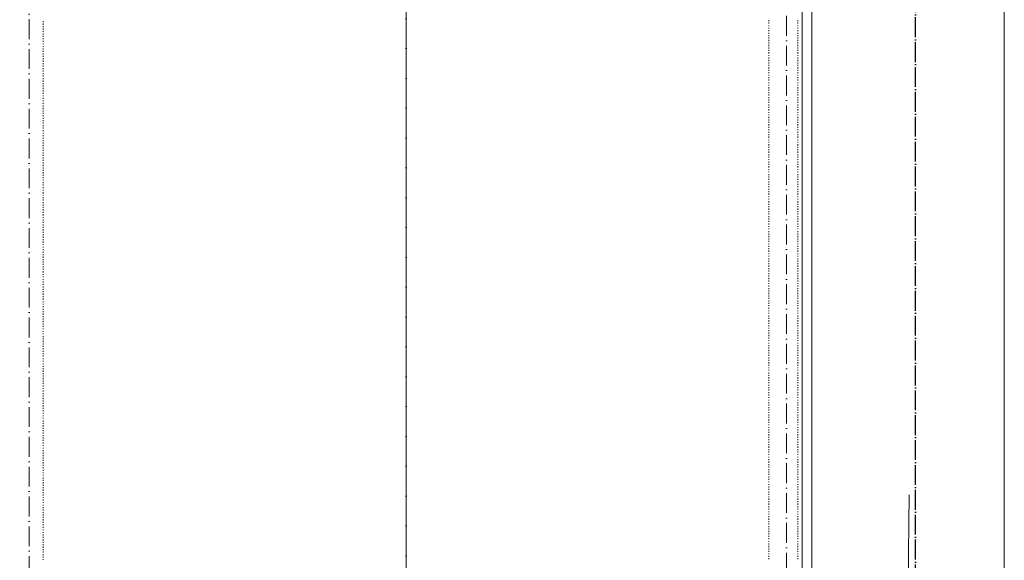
# Model space of a CAD drawing. Header units: centimetres. Extents: x -16053 to 7031, y -7778 to 254.
# Tile 183 of 256: x -5305 to -4113, y -2100 to -1445. Entities that reach past the tile are written whole.
import ezdxf

# ---------------------------------------------------------------- set-up
doc = ezdxf.new("R2010")
doc.units = ezdxf.units.CM
doc.header["$MEASUREMENT"] = 0
doc.linetypes.add('ACAD_ISO04W100', pattern=[30, 24, -3, 0, -3])
doc.linetypes.add('ACAD_ISO10W100', pattern=[18, 12, -3, 0, -3])
doc.layers.get('0').update_dxf_attribs({"linetype": 'CONTINUOUS'})
doc.layers.add('_jte_Uziom fund', color=243, linetype='ACAD_ISO04W100', lineweight=30)
doc.layers.add('ODGROMÓWKA', color=3, linetype='ACAD_ISO10W100', lineweight=13)

msp = doc.modelspace()

# ---------------------------------------------------------------- linework, layer by layer
at = {"color": 1, "linetype": 'Continuous', "lineweight": 18}
msp.add_line((-4234.254, -2519.676), (-4228.571, -2020.522), dxfattribs=at)
at = {"color": 8, "linetype": 'Continuous', "lineweight": 15, "true_color": 0x767676}
msp.add_lwpolyline([(-4358.034, -5119.808), (-4346.29, -5119.808), (-4346.29, -325.557), (-4346.29, -313.152), (-6136.402, -313.152), (-6148.641, -313.152), (-6148.641, -855.164), (-6148.641, -842.925), (-9222.248, -842.925), (-9222.248, -855.164)], dxfattribs=at)
at = {"color": 252, "linetype": 'Continuous', "lineweight": 9, "true_color": 0x989898}
for points in [[(-4837.359, -4708.792), (-4837.359, -1350.534), (-4837.359, -800.583), (-4358.034, -325.557)], [(-4363.161, -4848.554), (-4358.034, -4848.554), (-4358.034, -325.557)]]:
    msp.add_lwpolyline(points, dxfattribs=at)
at = {"color": 7, "linetype": 'Continuous', "lineweight": 9}
msp.add_lwpolyline([(-4113.409, -325.723), (-4113.409, -5119.973), (-4113.409, -5119.973)], dxfattribs=at)
at = {"color": 254, "linetype": 'Continuous', "lineweight": 5, "true_color": 0xfdc4fd}
for points in [[(-5276.493, -1447.127), (-5276.493, -1448.45), (-5276.493, -1448.45)], [(-5276.493, -1450.104), (-5276.493, -1451.427), (-5276.493, -1451.427)], [(-5276.493, -1453.081), (-5276.493, -1454.404), (-5276.493, -1454.404)], [(-4398.226, -1447.127), (-4398.226, -1445.804), (-4398.226, -1445.804)], [(-4398.226, -1450.104), (-4398.226, -1448.781), (-4398.226, -1448.781)], [(-4398.226, -1453.081), (-4398.226, -1452.254), (-4398.226, -1452.254)], [(-4363.161, -1447.127), (-4363.161, -1445.804), (-4363.161, -1445.804)], [(-4363.161, -1450.104), (-4363.161, -1448.781), (-4363.161, -1448.781)], [(-4363.161, -1453.081), (-4363.161, -1452.254), (-4363.161, -1452.254)], [(-5276.493, -1456.058), (-5276.493, -1457.216), (-5276.493, -1457.216)], [(-5276.493, -1459.036), (-5276.493, -1460.193), (-5276.493, -1460.193)], [(-5276.493, -1462.013), (-5276.493, -1463.171), (-5276.493, -1463.171)], [(-5276.493, -1464.99), (-5276.493, -1466.148), (-5276.493, -1466.148)], [(-4398.226, -1456.058), (-4398.226, -1455.231), (-4398.226, -1455.231)], [(-4398.226, -1459.366), (-4398.226, -1458.209), (-4398.226, -1458.209)], [(-4398.226, -1462.344), (-4398.226, -1461.186), (-4398.226, -1461.186)], [(-4398.226, -1465.321), (-4398.226, -1463.998), (-4398.226, -1463.998)], [(-4363.161, -1456.058), (-4363.161, -1455.231), (-4363.161, -1455.231)], [(-4363.161, -1459.366), (-4363.161, -1458.209), (-4363.161, -1458.209)], [(-4363.161, -1462.344), (-4363.161, -1461.186), (-4363.161, -1461.186)], [(-4363.161, -1465.321), (-4363.161, -1463.998), (-4363.161, -1463.998)], [(-5276.493, -1467.802), (-5276.493, -1469.125), (-5276.493, -1469.125)], [(-5276.493, -1470.779), (-5276.493, -1472.102), (-5276.493, -1472.102)], [(-5276.493, -1474.252), (-5276.493, -1475.079), (-5276.493, -1475.079)], [(-5276.493, -1477.229), (-5276.493, -1478.056), (-5276.493, -1478.056)], [(-4398.226, -1468.298), (-4398.226, -1466.975), (-4398.226, -1466.975)], [(-4398.226, -1471.275), (-4398.226, -1469.952), (-4398.226, -1469.952)], [(-4398.226, -1474.252), (-4398.226, -1472.929), (-4398.226, -1472.929)], [(-4398.226, -1477.229), (-4398.226, -1475.906), (-4398.226, -1475.906)], [(-4363.161, -1468.298), (-4363.161, -1466.975), (-4363.161, -1466.975)], [(-4363.161, -1471.275), (-4363.161, -1469.952), (-4363.161, -1469.952)], [(-4363.161, -1474.252), (-4363.161, -1472.929), (-4363.161, -1472.929)], [(-4363.161, -1477.229), (-4363.161, -1475.906), (-4363.161, -1475.906)], [(-5276.493, -1480.207), (-5276.493, -1481.364), (-5276.493, -1481.364)], [(-5276.493, -1483.184), (-5276.493, -1484.342), (-5276.493, -1484.342)], [(-5276.493, -1486.161), (-5276.493, -1487.319), (-5276.493, -1487.319)], [(-5276.493, -1488.973), (-5276.493, -1490.296), (-5276.493, -1490.296)], [(-4398.226, -1480.207), (-4398.226, -1478.883), (-4398.226, -1478.883)], [(-4398.226, -1483.184), (-4398.226, -1481.861), (-4398.226, -1481.861)], [(-4398.226, -1486.161), (-4398.226, -1484.838), (-4398.226, -1484.838)], [(-4398.226, -1488.973), (-4398.226, -1488.146), (-4398.226, -1488.146)], [(-4363.161, -1480.207), (-4363.161, -1478.883), (-4363.161, -1478.883)], [(-4363.161, -1483.184), (-4363.161, -1481.861), (-4363.161, -1481.861)], [(-4363.161, -1486.161), (-4363.161, -1484.838), (-4363.161, -1484.838)], [(-4363.161, -1488.973), (-4363.161, -1488.146), (-4363.161, -1488.146)], [(-5276.493, -1491.95), (-5276.493, -1493.273), (-5276.493, -1493.273)], [(-5276.493, -1494.927), (-5276.493, -1496.25), (-5276.493, -1496.25)], [(-5276.493, -1497.904), (-5276.493, -1499.228), (-5276.493, -1499.228)], [(-5276.493, -1500.882), (-5276.493, -1502.205), (-5276.493, -1502.205)], [(-4398.226, -1492.446), (-4398.226, -1491.123), (-4398.226, -1491.123)], [(-4398.226, -1495.423), (-4398.226, -1494.1), (-4398.226, -1494.1)], [(-4398.226, -1498.401), (-4398.226, -1497.077), (-4398.226, -1497.077)], [(-4398.226, -1501.378), (-4398.226, -1500.055), (-4398.226, -1500.055)], [(-4363.161, -1492.446), (-4363.161, -1491.123), (-4363.161, -1491.123)], [(-4363.161, -1495.423), (-4363.161, -1494.1), (-4363.161, -1494.1)], [(-4363.161, -1498.401), (-4363.161, -1497.077), (-4363.161, -1497.077)], [(-4363.161, -1501.378), (-4363.161, -1500.055), (-4363.161, -1500.055)], [(-5276.493, -1503.859), (-5276.493, -1505.182), (-5276.493, -1505.182)], [(-5276.493, -1506.836), (-5276.493, -1508.159), (-5276.493, -1508.159)], [(-5276.493, -1510.144), (-5276.493, -1511.136), (-5276.493, -1511.136)], [(-5276.493, -1513.121), (-5276.493, -1514.113), (-5276.493, -1514.113)], [(-4398.226, -1504.355), (-4398.226, -1503.032), (-4398.226, -1503.032)], [(-4398.226, -1507.332), (-4398.226, -1506.009), (-4398.226, -1506.009)], [(-4398.226, -1510.144), (-4398.226, -1508.986), (-4398.226, -1508.986)], [(-4398.226, -1513.121), (-4398.226, -1511.963), (-4398.226, -1511.963)], [(-4363.161, -1504.355), (-4363.161, -1503.032), (-4363.161, -1503.032)], [(-4363.161, -1507.332), (-4363.161, -1506.009), (-4363.161, -1506.009)], [(-4363.161, -1510.144), (-4363.161, -1508.986), (-4363.161, -1508.986)], [(-4363.161, -1513.121), (-4363.161, -1511.963), (-4363.161, -1511.963)], [(-5276.493, -1516.098), (-5276.493, -1517.421), (-5276.493, -1517.421)], [(-5276.493, -1519.075), (-5276.493, -1520.399), (-5276.493, -1520.399)], [(-5276.493, -1522.053), (-5276.493, -1523.376), (-5276.493, -1523.376)], [(-5276.493, -1525.03), (-5276.493, -1526.353), (-5276.493, -1526.353)], [(-4398.226, -1516.098), (-4398.226, -1514.94), (-4398.226, -1514.94)], [(-4398.226, -1519.075), (-4398.226, -1517.918), (-4398.226, -1517.918)], [(-4398.226, -1522.053), (-4398.226, -1521.226), (-4398.226, -1521.226)], [(-4398.226, -1525.03), (-4398.226, -1524.203), (-4398.226, -1524.203)], [(-4363.161, -1516.098), (-4363.161, -1514.94), (-4363.161, -1514.94)], [(-4363.161, -1519.075), (-4363.161, -1517.918), (-4363.161, -1517.918)], [(-4363.161, -1522.053), (-4363.161, -1521.226), (-4363.161, -1521.226)], [(-4363.161, -1525.03), (-4363.161, -1524.203), (-4363.161, -1524.203)], [(-5276.493, -1528.007), (-5276.493, -1529.33), (-5276.493, -1529.33)], [(-5276.493, -1530.984), (-5276.493, -1532.307), (-5276.493, -1532.307)], [(-5276.493, -1533.961), (-5276.493, -1535.284), (-5276.493, -1535.284)], [(-5276.493, -1536.938), (-5276.493, -1538.096), (-5276.493, -1538.096)], [(-4398.226, -1528.503), (-4398.226, -1527.18), (-4398.226, -1527.18)], [(-4398.226, -1531.315), (-4398.226, -1530.157), (-4398.226, -1530.157)], [(-4398.226, -1534.292), (-4398.226, -1533.134), (-4398.226, -1533.134)], [(-4398.226, -1537.269), (-4398.226, -1536.111), (-4398.226, -1536.111)], [(-4363.161, -1528.503), (-4363.161, -1527.18), (-4363.161, -1527.18)], [(-4363.161, -1531.315), (-4363.161, -1530.157), (-4363.161, -1530.157)], [(-4363.161, -1534.292), (-4363.161, -1533.134), (-4363.161, -1533.134)], [(-4363.161, -1537.269), (-4363.161, -1536.111), (-4363.161, -1536.111)], [(-5276.493, -1539.916), (-5276.493, -1541.073), (-5276.493, -1541.073)], [(-5276.493, -1543.224), (-5276.493, -1544.051), (-5276.493, -1544.051)], [(-5276.493, -1546.201), (-5276.493, -1547.028), (-5276.493, -1547.028)], [(-4398.226, -1540.246), (-4398.226, -1539.089), (-4398.226, -1539.089)], [(-4398.226, -1543.224), (-4398.226, -1541.9), (-4398.226, -1541.9)], [(-4398.226, -1546.201), (-4398.226, -1544.878), (-4398.226, -1544.878)], [(-4398.226, -1549.178), (-4398.226, -1547.855), (-4398.226, -1547.855)], [(-4363.161, -1540.246), (-4363.161, -1539.089), (-4363.161, -1539.089)], [(-4363.161, -1543.224), (-4363.161, -1541.9), (-4363.161, -1541.9)], [(-4363.161, -1546.201), (-4363.161, -1544.878), (-4363.161, -1544.878)], [(-4363.161, -1549.178), (-4363.161, -1547.855), (-4363.161, -1547.855)], [(-5276.493, -1549.178), (-5276.493, -1550.501), (-5276.493, -1550.501)], [(-5276.493, -1552.155), (-5276.493, -1553.478), (-5276.493, -1553.478)], [(-5276.493, -1555.132), (-5276.493, -1556.456), (-5276.493, -1556.456)], [(-5276.493, -1558.11), (-5276.493, -1559.267), (-5276.493, -1559.267)], [(-4398.226, -1552.155), (-4398.226, -1550.832), (-4398.226, -1550.832)], [(-4398.226, -1555.132), (-4398.226, -1553.809), (-4398.226, -1553.809)], [(-4398.226, -1558.11), (-4398.226, -1557.283), (-4398.226, -1557.283)], [(-4398.226, -1561.087), (-4398.226, -1560.26), (-4398.226, -1560.26)], [(-4363.161, -1552.155), (-4363.161, -1550.832), (-4363.161, -1550.832)], [(-4363.161, -1555.132), (-4363.161, -1553.809), (-4363.161, -1553.809)], [(-4363.161, -1558.11), (-4363.161, -1557.283), (-4363.161, -1557.283)], [(-4363.161, -1561.087), (-4363.161, -1560.26), (-4363.161, -1560.26)], [(-5276.493, -1561.087), (-5276.493, -1562.244), (-5276.493, -1562.244)], [(-5276.493, -1564.064), (-5276.493, -1565.222), (-5276.493, -1565.222)], [(-5276.493, -1567.041), (-5276.493, -1568.199), (-5276.493, -1568.199)], [(-5276.493, -1569.853), (-5276.493, -1571.176), (-5276.493, -1571.176)], [(-5276.493, -1572.83), (-5276.493, -1574.153), (-5276.493, -1574.153)], [(-4398.226, -1564.395), (-4398.226, -1563.071), (-4398.226, -1563.071)], [(-4398.226, -1567.372), (-4398.226, -1566.049), (-4398.226, -1566.049)], [(-4398.226, -1570.349), (-4398.226, -1569.026), (-4398.226, -1569.026)], [(-4398.226, -1573.326), (-4398.226, -1572.003), (-4398.226, -1572.003)], [(-4363.161, -1564.395), (-4363.161, -1563.071), (-4363.161, -1563.071)], [(-4363.161, -1567.372), (-4363.161, -1566.049), (-4363.161, -1566.049)], [(-4363.161, -1570.349), (-4363.161, -1569.026), (-4363.161, -1569.026)], [(-4363.161, -1573.326), (-4363.161, -1572.003), (-4363.161, -1572.003)], [(-5276.493, -1575.807), (-5276.493, -1577.13), (-5276.493, -1577.13)], [(-5276.493, -1579.281), (-5276.493, -1580.108), (-5276.493, -1580.108)], [(-5276.493, -1582.258), (-5276.493, -1583.085), (-5276.493, -1583.085)], [(-4398.226, -1576.303), (-4398.226, -1574.98), (-4398.226, -1574.98)], [(-4398.226, -1579.281), (-4398.226, -1577.957), (-4398.226, -1577.957)], [(-4398.226, -1582.258), (-4398.226, -1580.935), (-4398.226, -1580.935)], [(-4398.226, -1585.235), (-4398.226, -1583.912), (-4398.226, -1583.912)], [(-4363.161, -1576.303), (-4363.161, -1574.98), (-4363.161, -1574.98)], [(-4363.161, -1579.281), (-4363.161, -1577.957), (-4363.161, -1577.957)], [(-4363.161, -1582.258), (-4363.161, -1580.935), (-4363.161, -1580.935)], [(-4363.161, -1585.235), (-4363.161, -1583.912), (-4363.161, -1583.912)], [(-5276.493, -1585.235), (-5276.493, -1586.393), (-5276.493, -1586.393)], [(-5276.493, -1588.212), (-5276.493, -1589.37), (-5276.493, -1589.37)], [(-5276.493, -1591.024), (-5276.493, -1592.347), (-5276.493, -1592.347)], [(-5276.493, -1594.001), (-5276.493, -1595.324), (-5276.493, -1595.324)], [(-4398.226, -1588.212), (-4398.226, -1586.889), (-4398.226, -1586.889)], [(-4398.226, -1591.024), (-4398.226, -1590.197), (-4398.226, -1590.197)], [(-4398.226, -1594.001), (-4398.226, -1593.174), (-4398.226, -1593.174)], [(-4398.226, -1597.474), (-4398.226, -1596.151), (-4398.226, -1596.151)], [(-4363.161, -1588.212), (-4363.161, -1586.889), (-4363.161, -1586.889)], [(-4363.161, -1591.024), (-4363.161, -1590.197), (-4363.161, -1590.197)], [(-4363.161, -1594.001), (-4363.161, -1593.174), (-4363.161, -1593.174)], [(-4363.161, -1597.474), (-4363.161, -1596.151), (-4363.161, -1596.151)], [(-5276.493, -1596.978), (-5276.493, -1598.301), (-5276.493, -1598.301)], [(-5276.493, -1599.955), (-5276.493, -1601.279), (-5276.493, -1601.279)], [(-5276.493, -1602.933), (-5276.493, -1604.256), (-5276.493, -1604.256)], [(-5276.493, -1605.91), (-5276.493, -1607.233), (-5276.493, -1607.233)], [(-4398.226, -1600.452), (-4398.226, -1599.128), (-4398.226, -1599.128)], [(-4398.226, -1603.429), (-4398.226, -1602.106), (-4398.226, -1602.106)], [(-4398.226, -1606.406), (-4398.226, -1605.083), (-4398.226, -1605.083)], [(-4398.226, -1609.383), (-4398.226, -1608.06), (-4398.226, -1608.06)], [(-4363.161, -1600.452), (-4363.161, -1599.128), (-4363.161, -1599.128)], [(-4363.161, -1603.429), (-4363.161, -1602.106), (-4363.161, -1602.106)], [(-4363.161, -1606.406), (-4363.161, -1605.083), (-4363.161, -1605.083)], [(-4363.161, -1609.383), (-4363.161, -1608.06), (-4363.161, -1608.06)], [(-5276.493, -1608.887), (-5276.493, -1610.21), (-5276.493, -1610.21)], [(-5276.493, -1612.195), (-5276.493, -1613.187), (-5276.493, -1613.187)], [(-5276.493, -1615.172), (-5276.493, -1615.999), (-5276.493, -1615.999)], [(-5276.493, -1618.149), (-5276.493, -1619.472), (-5276.493, -1619.472)], [(-4398.226, -1612.195), (-4398.226, -1611.037), (-4398.226, -1611.037)], [(-4398.226, -1615.172), (-4398.226, -1614.014), (-4398.226, -1614.014)], [(-4398.226, -1618.149), (-4398.226, -1616.992), (-4398.226, -1616.992)], [(-4398.226, -1621.126), (-4398.226, -1619.969), (-4398.226, -1619.969)], [(-4363.161, -1612.195), (-4363.161, -1611.037), (-4363.161, -1611.037)], [(-4363.161, -1615.172), (-4363.161, -1614.014), (-4363.161, -1614.014)], [(-4363.161, -1618.149), (-4363.161, -1616.992), (-4363.161, -1616.992)], [(-4363.161, -1621.126), (-4363.161, -1619.969), (-4363.161, -1619.969)], [(-5276.493, -1621.126), (-5276.493, -1622.45), (-5276.493, -1622.45)], [(-5276.493, -1624.104), (-5276.493, -1625.427), (-5276.493, -1625.427)], [(-5276.493, -1627.081), (-5276.493, -1628.404), (-5276.493, -1628.404)], [(-5276.493, -1630.058), (-5276.493, -1631.381), (-5276.493, -1631.381)], [(-4398.226, -1624.104), (-4398.226, -1622.78), (-4398.226, -1622.78)], [(-4398.226, -1627.081), (-4398.226, -1626.254), (-4398.226, -1626.254)], [(-4398.226, -1630.058), (-4398.226, -1629.231), (-4398.226, -1629.231)], [(-4398.226, -1633.366), (-4398.226, -1632.208), (-4398.226, -1632.208)], [(-4363.161, -1624.104), (-4363.161, -1622.78), (-4363.161, -1622.78)], [(-4363.161, -1627.081), (-4363.161, -1626.254), (-4363.161, -1626.254)], [(-4363.161, -1630.058), (-4363.161, -1629.231), (-4363.161, -1629.231)], [(-4363.161, -1633.366), (-4363.161, -1632.208), (-4363.161, -1632.208)], [(-5276.493, -1633.035), (-5276.493, -1634.358), (-5276.493, -1634.358)], [(-5276.493, -1636.012), (-5276.493, -1637.17), (-5276.493, -1637.17)], [(-5276.493, -1638.99), (-5276.493, -1640.147), (-5276.493, -1640.147)], [(-5276.493, -1641.967), (-5276.493, -1643.125), (-5276.493, -1643.125)], [(-4398.226, -1636.343), (-4398.226, -1635.185), (-4398.226, -1635.185)], [(-4398.226, -1639.32), (-4398.226, -1638.163), (-4398.226, -1638.163)], [(-4398.226, -1642.298), (-4398.226, -1641.14), (-4398.226, -1641.14)], [(-4398.226, -1645.275), (-4398.226, -1643.952), (-4398.226, -1643.952)], [(-4363.161, -1636.343), (-4363.161, -1635.185), (-4363.161, -1635.185)], [(-4363.161, -1639.32), (-4363.161, -1638.163), (-4363.161, -1638.163)], [(-4363.161, -1642.298), (-4363.161, -1641.14), (-4363.161, -1641.14)], [(-4363.161, -1645.275), (-4363.161, -1643.952), (-4363.161, -1643.952)], [(-5276.493, -1644.944), (-5276.493, -1646.102), (-5276.493, -1646.102)], [(-5276.493, -1648.252), (-5276.493, -1649.079), (-5276.493, -1649.079)], [(-5276.493, -1651.229), (-5276.493, -1652.056), (-5276.493, -1652.056)], [(-5276.493, -1654.206), (-5276.493, -1655.529), (-5276.493, -1655.529)], [(-4398.226, -1648.252), (-4398.226, -1646.929), (-4398.226, -1646.929)], [(-4398.226, -1651.229), (-4398.226, -1649.906), (-4398.226, -1649.906)], [(-4398.226, -1654.206), (-4398.226, -1652.883), (-4398.226, -1652.883)], [(-4398.226, -1657.183), (-4398.226, -1655.86), (-4398.226, -1655.86)], [(-4363.161, -1648.252), (-4363.161, -1646.929), (-4363.161, -1646.929)], [(-4363.161, -1651.229), (-4363.161, -1649.906), (-4363.161, -1649.906)], [(-4363.161, -1654.206), (-4363.161, -1652.883), (-4363.161, -1652.883)], [(-4363.161, -1657.183), (-4363.161, -1655.86), (-4363.161, -1655.86)], [(-5276.493, -1657.183), (-5276.493, -1658.341), (-5276.493, -1658.341)], [(-5276.493, -1660.161), (-5276.493, -1661.318), (-5276.493, -1661.318)], [(-5276.493, -1663.138), (-5276.493, -1664.296), (-5276.493, -1664.296)], [(-5276.493, -1666.115), (-5276.493, -1667.273), (-5276.493, -1667.273)], [(-4398.226, -1660.161), (-4398.226, -1659.334), (-4398.226, -1659.334)], [(-4398.226, -1663.138), (-4398.226, -1662.311), (-4398.226, -1662.311)], [(-4398.226, -1666.446), (-4398.226, -1665.123), (-4398.226, -1665.123)], [(-4398.226, -1669.423), (-4398.226, -1668.1), (-4398.226, -1668.1)], [(-4363.161, -1660.161), (-4363.161, -1659.334), (-4363.161, -1659.334)], [(-4363.161, -1663.138), (-4363.161, -1662.311), (-4363.161, -1662.311)], [(-4363.161, -1666.446), (-4363.161, -1665.123), (-4363.161, -1665.123)], [(-4363.161, -1669.423), (-4363.161, -1668.1), (-4363.161, -1668.1)], [(-5276.493, -1668.927), (-5276.493, -1670.25), (-5276.493, -1670.25)], [(-5276.493, -1671.904), (-5276.493, -1673.227), (-5276.493, -1673.227)], [(-5276.493, -1674.881), (-5276.493, -1676.204), (-5276.493, -1676.204)], [(-5276.493, -1677.858), (-5276.493, -1679.181), (-5276.493, -1679.181)], [(-4398.226, -1672.4), (-4398.226, -1671.077), (-4398.226, -1671.077)], [(-4398.226, -1675.377), (-4398.226, -1674.054), (-4398.226, -1674.054)], [(-4398.226, -1678.354), (-4398.226, -1677.031), (-4398.226, -1677.031)], [(-4398.226, -1681.332), (-4398.226, -1680.008), (-4398.226, -1680.008)], [(-4363.161, -1672.4), (-4363.161, -1671.077), (-4363.161, -1671.077)], [(-4363.161, -1675.377), (-4363.161, -1674.054), (-4363.161, -1674.054)], [(-4363.161, -1678.354), (-4363.161, -1677.031), (-4363.161, -1677.031)], [(-4363.161, -1681.332), (-4363.161, -1680.008), (-4363.161, -1680.008)], [(-5276.493, -1680.835), (-5276.493, -1682.159), (-5276.493, -1682.159)], [(-5276.493, -1684.309), (-5276.493, -1685.136), (-5276.493, -1685.136)], [(-5276.493, -1687.286), (-5276.493, -1688.444), (-5276.493, -1688.444)], [(-5276.493, -1690.098), (-5276.493, -1691.421), (-5276.493, -1691.421)], [(-4398.226, -1684.309), (-4398.226, -1682.986), (-4398.226, -1682.986)], [(-4398.226, -1687.286), (-4398.226, -1685.963), (-4398.226, -1685.963)], [(-4398.226, -1690.098), (-4398.226, -1688.94), (-4398.226, -1688.94)], [(-4398.226, -1693.075), (-4398.226, -1691.917), (-4398.226, -1691.917)], [(-4363.161, -1684.309), (-4363.161, -1682.986), (-4363.161, -1682.986)], [(-4363.161, -1687.286), (-4363.161, -1685.963), (-4363.161, -1685.963)], [(-4363.161, -1690.098), (-4363.161, -1688.94), (-4363.161, -1688.94)], [(-4363.161, -1693.075), (-4363.161, -1691.917), (-4363.161, -1691.917)], [(-5276.493, -1693.075), (-5276.493, -1694.398), (-5276.493, -1694.398)], [(-5276.493, -1696.052), (-5276.493, -1697.375), (-5276.493, -1697.375)], [(-5276.493, -1699.029), (-5276.493, -1700.353), (-5276.493, -1700.353)], [(-5276.493, -1702.007), (-5276.493, -1703.33), (-5276.493, -1703.33)], [(-4398.226, -1696.052), (-4398.226, -1695.225), (-4398.226, -1695.225)], [(-4398.226, -1699.029), (-4398.226, -1698.202), (-4398.226, -1698.202)], [(-4398.226, -1702.503), (-4398.226, -1701.18), (-4398.226, -1701.18)], [(-4363.161, -1696.052), (-4363.161, -1695.225), (-4363.161, -1695.225)], [(-4363.161, -1699.029), (-4363.161, -1698.202), (-4363.161, -1698.202)], [(-4363.161, -1702.503), (-4363.161, -1701.18), (-4363.161, -1701.18)], [(-5276.493, -1704.984), (-5276.493, -1706.307), (-5276.493, -1706.307)], [(-5276.493, -1707.961), (-5276.493, -1709.284), (-5276.493, -1709.284)], [(-5276.493, -1710.938), (-5276.493, -1712.261), (-5276.493, -1712.261)], [(-5276.493, -1713.915), (-5276.493, -1715.238), (-5276.493, -1715.238)], [(-4398.226, -1705.48), (-4398.226, -1704.157), (-4398.226, -1704.157)], [(-4398.226, -1708.457), (-4398.226, -1707.134), (-4398.226, -1707.134)], [(-4398.226, -1711.269), (-4398.226, -1710.111), (-4398.226, -1710.111)], [(-4398.226, -1714.246), (-4398.226, -1713.088), (-4398.226, -1713.088)], [(-4363.161, -1705.48), (-4363.161, -1704.157), (-4363.161, -1704.157)], [(-4363.161, -1708.457), (-4363.161, -1707.134), (-4363.161, -1707.134)], [(-4363.161, -1711.269), (-4363.161, -1710.111), (-4363.161, -1710.111)], [(-4363.161, -1714.246), (-4363.161, -1713.088), (-4363.161, -1713.088)], [(-5276.493, -1717.223), (-5276.493, -1718.05), (-5276.493, -1718.05)], [(-5276.493, -1720.2), (-5276.493, -1721.027), (-5276.493, -1721.027)], [(-5276.493, -1723.178), (-5276.493, -1724.501), (-5276.493, -1724.501)], [(-5276.493, -1726.155), (-5276.493, -1727.478), (-5276.493, -1727.478)], [(-4398.226, -1717.223), (-4398.226, -1716.065), (-4398.226, -1716.065)], [(-4398.226, -1720.2), (-4398.226, -1719.043), (-4398.226, -1719.043)], [(-4398.226, -1723.178), (-4398.226, -1721.854), (-4398.226, -1721.854)], [(-4398.226, -1726.155), (-4398.226, -1724.832), (-4398.226, -1724.832)], [(-4363.161, -1717.223), (-4363.161, -1716.065), (-4363.161, -1716.065)], [(-4363.161, -1720.2), (-4363.161, -1719.043), (-4363.161, -1719.043)], [(-4363.161, -1723.178), (-4363.161, -1721.854), (-4363.161, -1721.854)], [(-4363.161, -1726.155), (-4363.161, -1724.832), (-4363.161, -1724.832)], [(-5276.493, -1729.132), (-5276.493, -1730.455), (-5276.493, -1730.455)], [(-5276.493, -1732.109), (-5276.493, -1733.432), (-5276.493, -1733.432)], [(-5276.493, -1735.086), (-5276.493, -1736.409), (-5276.493, -1736.409)], [(-5276.493, -1738.063), (-5276.493, -1739.221), (-5276.493, -1739.221)], [(-4398.226, -1729.132), (-4398.226, -1728.305), (-4398.226, -1728.305)], [(-4398.226, -1732.109), (-4398.226, -1731.282), (-4398.226, -1731.282)], [(-4398.226, -1735.417), (-4398.226, -1734.259), (-4398.226, -1734.259)], [(-4398.226, -1738.394), (-4398.226, -1737.236), (-4398.226, -1737.236)], [(-4363.161, -1729.132), (-4363.161, -1728.305), (-4363.161, -1728.305)], [(-4363.161, -1732.109), (-4363.161, -1731.282), (-4363.161, -1731.282)], [(-4363.161, -1735.417), (-4363.161, -1734.259), (-4363.161, -1734.259)], [(-4363.161, -1738.394), (-4363.161, -1737.236), (-4363.161, -1737.236)], [(-5276.493, -1741.041), (-5276.493, -1742.198), (-5276.493, -1742.198)], [(-5276.493, -1744.018), (-5276.493, -1745.176), (-5276.493, -1745.176)], [(-5276.493, -1746.995), (-5276.493, -1748.153), (-5276.493, -1748.153)], [(-5276.493, -1749.807), (-5276.493, -1751.13), (-5276.493, -1751.13)], [(-4398.226, -1741.371), (-4398.226, -1740.214), (-4398.226, -1740.214)], [(-4398.226, -1744.349), (-4398.226, -1743.025), (-4398.226, -1743.025)], [(-4398.226, -1747.326), (-4398.226, -1746.003), (-4398.226, -1746.003)], [(-4398.226, -1750.303), (-4398.226, -1748.98), (-4398.226, -1748.98)], [(-4363.161, -1741.371), (-4363.161, -1740.214), (-4363.161, -1740.214)], [(-4363.161, -1744.349), (-4363.161, -1743.025), (-4363.161, -1743.025)], [(-4363.161, -1747.326), (-4363.161, -1746.003), (-4363.161, -1746.003)], [(-4363.161, -1750.303), (-4363.161, -1748.98), (-4363.161, -1748.98)], [(-5276.493, -1753.28), (-5276.493, -1754.107), (-5276.493, -1754.107)], [(-5276.493, -1756.257), (-5276.493, -1757.084), (-5276.493, -1757.084)], [(-5276.493, -1759.234), (-5276.493, -1760.392), (-5276.493, -1760.392)], [(-5276.493, -1762.212), (-5276.493, -1763.369), (-5276.493, -1763.369)], [(-4398.226, -1753.28), (-4398.226, -1751.957), (-4398.226, -1751.957)], [(-4398.226, -1756.257), (-4398.226, -1754.934), (-4398.226, -1754.934)], [(-4398.226, -1759.234), (-4398.226, -1757.911), (-4398.226, -1757.911)], [(-4398.226, -1762.212), (-4398.226, -1760.888), (-4398.226, -1760.888)], [(-4363.161, -1753.28), (-4363.161, -1751.957), (-4363.161, -1751.957)], [(-4363.161, -1756.257), (-4363.161, -1754.934), (-4363.161, -1754.934)], [(-4363.161, -1759.234), (-4363.161, -1757.911), (-4363.161, -1757.911)], [(-4363.161, -1762.212), (-4363.161, -1760.888), (-4363.161, -1760.888)], [(-5276.493, -1765.189), (-5276.493, -1766.347), (-5276.493, -1766.347)], [(-5276.493, -1768.166), (-5276.493, -1769.324), (-5276.493, -1769.324)], [(-5276.493, -1770.978), (-5276.493, -1772.301), (-5276.493, -1772.301)], [(-5276.493, -1773.955), (-5276.493, -1775.278), (-5276.493, -1775.278)], [(-4398.226, -1765.189), (-4398.226, -1764.196), (-4398.226, -1764.196)], [(-4398.226, -1768.166), (-4398.226, -1767.174), (-4398.226, -1767.174)], [(-4398.226, -1771.474), (-4398.226, -1770.151), (-4398.226, -1770.151)], [(-4398.226, -1774.451), (-4398.226, -1773.128), (-4398.226, -1773.128)], [(-4363.161, -1765.189), (-4363.161, -1764.196), (-4363.161, -1764.196)], [(-4363.161, -1768.166), (-4363.161, -1767.174), (-4363.161, -1767.174)], [(-4363.161, -1771.474), (-4363.161, -1770.151), (-4363.161, -1770.151)], [(-4363.161, -1774.451), (-4363.161, -1773.128), (-4363.161, -1773.128)], [(-5276.493, -1776.932), (-5276.493, -1778.255), (-5276.493, -1778.255)], [(-5276.493, -1779.909), (-5276.493, -1781.233), (-5276.493, -1781.233)], [(-5276.493, -1782.887), (-5276.493, -1784.21), (-5276.493, -1784.21)], [(-5276.493, -1786.36), (-5276.493, -1787.187), (-5276.493, -1787.187)], [(-4398.226, -1777.428), (-4398.226, -1776.105), (-4398.226, -1776.105)], [(-4398.226, -1780.406), (-4398.226, -1779.082), (-4398.226, -1779.082)], [(-4398.226, -1783.383), (-4398.226, -1782.06), (-4398.226, -1782.06)], [(-4398.226, -1786.36), (-4398.226, -1785.037), (-4398.226, -1785.037)], [(-4363.161, -1777.428), (-4363.161, -1776.105), (-4363.161, -1776.105)], [(-4363.161, -1780.406), (-4363.161, -1779.082), (-4363.161, -1779.082)], [(-4363.161, -1783.383), (-4363.161, -1782.06), (-4363.161, -1782.06)], [(-4363.161, -1786.36), (-4363.161, -1785.037), (-4363.161, -1785.037)], [(-5276.493, -1789.337), (-5276.493, -1790.164), (-5276.493, -1790.164)], [(-5276.493, -1792.149), (-5276.493, -1793.472), (-5276.493, -1793.472)], [(-5276.493, -1795.126), (-5276.493, -1796.449), (-5276.493, -1796.449)], [(-5276.493, -1798.103), (-5276.493, -1799.426), (-5276.493, -1799.426)], [(-4398.226, -1789.337), (-4398.226, -1788.014), (-4398.226, -1788.014)], [(-4398.226, -1792.149), (-4398.226, -1790.991), (-4398.226, -1790.991)], [(-4398.226, -1795.126), (-4398.226, -1793.968), (-4398.226, -1793.968)], [(-4398.226, -1798.103), (-4398.226, -1797.276), (-4398.226, -1797.276)], [(-4363.161, -1789.337), (-4363.161, -1788.014), (-4363.161, -1788.014)], [(-4363.161, -1792.149), (-4363.161, -1790.991), (-4363.161, -1790.991)], [(-4363.161, -1795.126), (-4363.161, -1793.968), (-4363.161, -1793.968)], [(-4363.161, -1798.103), (-4363.161, -1797.276), (-4363.161, -1797.276)], [(-5276.493, -1801.08), (-5276.493, -1802.404), (-5276.493, -1802.404)], [(-5276.493, -1804.058), (-5276.493, -1805.381), (-5276.493, -1805.381)], [(-5276.493, -1807.035), (-5276.493, -1808.358), (-5276.493, -1808.358)], [(-5276.493, -1810.012), (-5276.493, -1811.335), (-5276.493, -1811.335)], [(-4398.226, -1801.08), (-4398.226, -1800.253), (-4398.226, -1800.253)], [(-4398.226, -1804.554), (-4398.226, -1803.231), (-4398.226, -1803.231)], [(-4398.226, -1807.531), (-4398.226, -1806.208), (-4398.226, -1806.208)], [(-4398.226, -1810.508), (-4398.226, -1809.185), (-4398.226, -1809.185)], [(-4363.161, -1801.08), (-4363.161, -1800.253), (-4363.161, -1800.253)], [(-4363.161, -1804.554), (-4363.161, -1803.231), (-4363.161, -1803.231)], [(-4363.161, -1807.531), (-4363.161, -1806.208), (-4363.161, -1806.208)], [(-4363.161, -1810.508), (-4363.161, -1809.185), (-4363.161, -1809.185)], [(-5276.493, -1812.989), (-5276.493, -1814.312), (-5276.493, -1814.312)], [(-5276.493, -1815.966), (-5276.493, -1817.124), (-5276.493, -1817.124)], [(-5276.493, -1818.943), (-5276.493, -1820.101), (-5276.493, -1820.101)], [(-5276.493, -1822.251), (-5276.493, -1823.078), (-5276.493, -1823.078)], [(-4398.226, -1813.32), (-4398.226, -1812.162), (-4398.226, -1812.162)], [(-4398.226, -1816.297), (-4398.226, -1815.139), (-4398.226, -1815.139)], [(-4398.226, -1819.274), (-4398.226, -1818.116), (-4398.226, -1818.116)], [(-4398.226, -1822.251), (-4398.226, -1821.094), (-4398.226, -1821.094)], [(-4363.161, -1813.32), (-4363.161, -1812.162), (-4363.161, -1812.162)], [(-4363.161, -1816.297), (-4363.161, -1815.139), (-4363.161, -1815.139)], [(-4363.161, -1819.274), (-4363.161, -1818.116), (-4363.161, -1818.116)], [(-4363.161, -1822.251), (-4363.161, -1821.094), (-4363.161, -1821.094)], [(-5276.493, -1825.229), (-5276.493, -1826.056), (-5276.493, -1826.056)], [(-5276.493, -1828.206), (-5276.493, -1829.529), (-5276.493, -1829.529)], [(-5276.493, -1831.183), (-5276.493, -1832.506), (-5276.493, -1832.506)], [(-5276.493, -1834.16), (-5276.493, -1835.483), (-5276.493, -1835.483)], [(-4398.226, -1825.229), (-4398.226, -1823.905), (-4398.226, -1823.905)], [(-4398.226, -1828.206), (-4398.226, -1826.883), (-4398.226, -1826.883)], [(-4398.226, -1831.183), (-4398.226, -1829.86), (-4398.226, -1829.86)], [(-4398.226, -1834.16), (-4398.226, -1833.333), (-4398.226, -1833.333)], [(-4363.161, -1825.229), (-4363.161, -1823.905), (-4363.161, -1823.905)], [(-4363.161, -1828.206), (-4363.161, -1826.883), (-4363.161, -1826.883)], [(-4363.161, -1831.183), (-4363.161, -1829.86), (-4363.161, -1829.86)], [(-4363.161, -1834.16), (-4363.161, -1833.333), (-4363.161, -1833.333)], [(-5276.493, -1837.137), (-5276.493, -1838.295), (-5276.493, -1838.295)], [(-5276.493, -1840.115), (-5276.493, -1841.272), (-5276.493, -1841.272)], [(-5276.493, -1843.092), (-5276.493, -1844.25), (-5276.493, -1844.25)], [(-5276.493, -1846.069), (-5276.493, -1847.227), (-5276.493, -1847.227)], [(-4398.226, -1837.137), (-4398.226, -1836.31), (-4398.226, -1836.31)], [(-4398.226, -1840.445), (-4398.226, -1839.288), (-4398.226, -1839.288)], [(-4398.226, -1843.423), (-4398.226, -1842.265), (-4398.226, -1842.265)], [(-4398.226, -1846.4), (-4398.226, -1845.076), (-4398.226, -1845.076)], [(-4363.161, -1837.137), (-4363.161, -1836.31), (-4363.161, -1836.31)], [(-4363.161, -1840.445), (-4363.161, -1839.288), (-4363.161, -1839.288)], [(-4363.161, -1843.423), (-4363.161, -1842.265), (-4363.161, -1842.265)], [(-4363.161, -1846.4), (-4363.161, -1845.076), (-4363.161, -1845.076)], [(-5276.493, -1848.881), (-5276.493, -1850.204), (-5276.493, -1850.204)], [(-5276.493, -1851.858), (-5276.493, -1853.181), (-5276.493, -1853.181)], [(-5276.493, -1855.331), (-5276.493, -1856.158), (-5276.493, -1856.158)], [(-5276.493, -1858.308), (-5276.493, -1859.135), (-5276.493, -1859.135)], [(-4398.226, -1849.377), (-4398.226, -1848.054), (-4398.226, -1848.054)], [(-4398.226, -1852.354), (-4398.226, -1851.031), (-4398.226, -1851.031)], [(-4398.226, -1855.331), (-4398.226, -1854.008), (-4398.226, -1854.008)], [(-4398.226, -1858.308), (-4398.226, -1856.985), (-4398.226, -1856.985)], [(-4363.161, -1849.377), (-4363.161, -1848.054), (-4363.161, -1848.054)], [(-4363.161, -1852.354), (-4363.161, -1851.031), (-4363.161, -1851.031)], [(-4363.161, -1855.331), (-4363.161, -1854.008), (-4363.161, -1854.008)], [(-4363.161, -1858.308), (-4363.161, -1856.985), (-4363.161, -1856.985)], [(-5276.493, -1861.286), (-5276.493, -1862.443), (-5276.493, -1862.443)], [(-5276.493, -1864.263), (-5276.493, -1865.421), (-5276.493, -1865.421)], [(-5276.493, -1867.24), (-5276.493, -1868.398), (-5276.493, -1868.398)], [(-5276.493, -1870.052), (-5276.493, -1871.375), (-5276.493, -1871.375)], [(-4398.226, -1861.286), (-4398.226, -1859.962), (-4398.226, -1859.962)], [(-4398.226, -1864.263), (-4398.226, -1862.94), (-4398.226, -1862.94)], [(-4398.226, -1867.24), (-4398.226, -1866.248), (-4398.226, -1866.248)], [(-4398.226, -1870.052), (-4398.226, -1869.225), (-4398.226, -1869.225)], [(-4363.161, -1861.286), (-4363.161, -1859.962), (-4363.161, -1859.962)], [(-4363.161, -1864.263), (-4363.161, -1862.94), (-4363.161, -1862.94)], [(-4363.161, -1867.24), (-4363.161, -1866.248), (-4363.161, -1866.248)], [(-4363.161, -1870.052), (-4363.161, -1869.225), (-4363.161, -1869.225)], [(-5276.493, -1873.029), (-5276.493, -1874.352), (-5276.493, -1874.352)], [(-5276.493, -1876.006), (-5276.493, -1877.329), (-5276.493, -1877.329)], [(-5276.493, -1878.983), (-5276.493, -1880.306), (-5276.493, -1880.306)], [(-5276.493, -1881.96), (-5276.493, -1883.284), (-5276.493, -1883.284)], [(-4398.226, -1873.525), (-4398.226, -1872.202), (-4398.226, -1872.202)], [(-4398.226, -1876.502), (-4398.226, -1875.179), (-4398.226, -1875.179)], [(-4398.226, -1879.479), (-4398.226, -1878.156), (-4398.226, -1878.156)], [(-4398.226, -1882.457), (-4398.226, -1881.133), (-4398.226, -1881.133)], [(-4363.161, -1873.525), (-4363.161, -1872.202), (-4363.161, -1872.202)], [(-4363.161, -1876.502), (-4363.161, -1875.179), (-4363.161, -1875.179)], [(-4363.161, -1879.479), (-4363.161, -1878.156), (-4363.161, -1878.156)], [(-4363.161, -1882.457), (-4363.161, -1881.133), (-4363.161, -1881.133)], [(-5276.493, -1884.938), (-5276.493, -1886.261), (-5276.493, -1886.261)], [(-5276.493, -1887.915), (-5276.493, -1889.238), (-5276.493, -1889.238)], [(-5276.493, -1891.223), (-5276.493, -1892.215), (-5276.493, -1892.215)], [(-5276.493, -1894.2), (-5276.493, -1895.192), (-5276.493, -1895.192)], [(-4398.226, -1885.434), (-4398.226, -1884.111), (-4398.226, -1884.111)], [(-4398.226, -1888.411), (-4398.226, -1887.088), (-4398.226, -1887.088)], [(-4398.226, -1891.223), (-4398.226, -1890.065), (-4398.226, -1890.065)], [(-4398.226, -1894.2), (-4398.226, -1893.042), (-4398.226, -1893.042)], [(-4363.161, -1885.434), (-4363.161, -1884.111), (-4363.161, -1884.111)], [(-4363.161, -1888.411), (-4363.161, -1887.088), (-4363.161, -1887.088)], [(-4363.161, -1891.223), (-4363.161, -1890.065), (-4363.161, -1890.065)], [(-4363.161, -1894.2), (-4363.161, -1893.042), (-4363.161, -1893.042)], [(-5276.493, -1897.177), (-5276.493, -1898.5), (-5276.493, -1898.5)], [(-5276.493, -1900.154), (-5276.493, -1901.477), (-5276.493, -1901.477)], [(-5276.493, -1903.131), (-5276.493, -1904.455), (-5276.493, -1904.455)], [(-5276.493, -1906.109), (-5276.493, -1907.432), (-5276.493, -1907.432)], [(-4398.226, -1897.177), (-4398.226, -1896.019), (-4398.226, -1896.019)], [(-4398.226, -1900.154), (-4398.226, -1898.997), (-4398.226, -1898.997)], [(-4398.226, -1903.131), (-4398.226, -1902.304), (-4398.226, -1902.304)], [(-4398.226, -1906.109), (-4398.226, -1905.282), (-4398.226, -1905.282)], [(-4363.161, -1897.177), (-4363.161, -1896.019), (-4363.161, -1896.019)], [(-4363.161, -1900.154), (-4363.161, -1898.997), (-4363.161, -1898.997)], [(-4363.161, -1903.131), (-4363.161, -1902.304), (-4363.161, -1902.304)], [(-4363.161, -1906.109), (-4363.161, -1905.282), (-4363.161, -1905.282)], [(-5276.493, -1909.086), (-5276.493, -1910.409), (-5276.493, -1910.409)], [(-5276.493, -1912.063), (-5276.493, -1913.386), (-5276.493, -1913.386)], [(-5276.493, -1915.04), (-5276.493, -1916.363), (-5276.493, -1916.363)], [(-5276.493, -1918.017), (-5276.493, -1919.175), (-5276.493, -1919.175)], [(-4398.226, -1909.582), (-4398.226, -1908.259), (-4398.226, -1908.259)], [(-4398.226, -1912.394), (-4398.226, -1911.236), (-4398.226, -1911.236)], [(-4398.226, -1915.371), (-4398.226, -1914.213), (-4398.226, -1914.213)], [(-4398.226, -1918.348), (-4398.226, -1917.19), (-4398.226, -1917.19)], [(-4363.161, -1909.582), (-4363.161, -1908.259), (-4363.161, -1908.259)], [(-4363.161, -1912.394), (-4363.161, -1911.236), (-4363.161, -1911.236)], [(-4363.161, -1915.371), (-4363.161, -1914.213), (-4363.161, -1914.213)], [(-4363.161, -1918.348), (-4363.161, -1917.19), (-4363.161, -1917.19)], [(-5276.493, -1920.995), (-5276.493, -1922.152), (-5276.493, -1922.152)], [(-5276.493, -1924.303), (-5276.493, -1925.13), (-5276.493, -1925.13)], [(-5276.493, -1927.28), (-5276.493, -1928.107), (-5276.493, -1928.107)], [(-5276.493, -1930.257), (-5276.493, -1931.58), (-5276.493, -1931.58)], [(-4398.226, -1921.325), (-4398.226, -1920.168), (-4398.226, -1920.168)], [(-4398.226, -1924.303), (-4398.226, -1922.979), (-4398.226, -1922.979)], [(-4398.226, -1927.28), (-4398.226, -1925.957), (-4398.226, -1925.957)], [(-4398.226, -1930.257), (-4398.226, -1928.934), (-4398.226, -1928.934)], [(-4363.161, -1921.325), (-4363.161, -1920.168), (-4363.161, -1920.168)], [(-4363.161, -1924.303), (-4363.161, -1922.979), (-4363.161, -1922.979)], [(-4363.161, -1927.28), (-4363.161, -1925.957), (-4363.161, -1925.957)], [(-4363.161, -1930.257), (-4363.161, -1928.934), (-4363.161, -1928.934)], [(-5276.493, -1933.234), (-5276.493, -1934.557), (-5276.493, -1934.557)], [(-5276.493, -1936.211), (-5276.493, -1937.534), (-5276.493, -1937.534)], [(-5276.493, -1939.188), (-5276.493, -1940.346), (-5276.493, -1940.346)], [(-5276.493, -1942.166), (-5276.493, -1943.323), (-5276.493, -1943.323)], [(-4398.226, -1933.234), (-4398.226, -1931.911), (-4398.226, -1931.911)], [(-4398.226, -1936.211), (-4398.226, -1935.384), (-4398.226, -1935.384)], [(-4398.226, -1939.188), (-4398.226, -1938.361), (-4398.226, -1938.361)], [(-4398.226, -1942.496), (-4398.226, -1941.339), (-4398.226, -1941.339)], [(-4363.161, -1933.234), (-4363.161, -1931.911), (-4363.161, -1931.911)], [(-4363.161, -1936.211), (-4363.161, -1935.384), (-4363.161, -1935.384)], [(-4363.161, -1939.188), (-4363.161, -1938.361), (-4363.161, -1938.361)], [(-4363.161, -1942.496), (-4363.161, -1941.339), (-4363.161, -1941.339)], [(-5276.493, -1945.143), (-5276.493, -1946.301), (-5276.493, -1946.301)], [(-5276.493, -1948.12), (-5276.493, -1949.278), (-5276.493, -1949.278)], [(-5276.493, -1950.932), (-5276.493, -1952.255), (-5276.493, -1952.255)], [(-5276.493, -1953.909), (-5276.493, -1955.232), (-5276.493, -1955.232)], [(-4398.226, -1945.474), (-4398.226, -1944.15), (-4398.226, -1944.15)], [(-4398.226, -1948.451), (-4398.226, -1947.128), (-4398.226, -1947.128)], [(-4398.226, -1951.428), (-4398.226, -1950.105), (-4398.226, -1950.105)], [(-4398.226, -1954.405), (-4398.226, -1953.082), (-4398.226, -1953.082)], [(-4363.161, -1945.474), (-4363.161, -1944.15), (-4363.161, -1944.15)], [(-4363.161, -1948.451), (-4363.161, -1947.128), (-4363.161, -1947.128)], [(-4363.161, -1951.428), (-4363.161, -1950.105), (-4363.161, -1950.105)], [(-4363.161, -1954.405), (-4363.161, -1953.082), (-4363.161, -1953.082)], [(-5276.493, -1956.886), (-5276.493, -1958.209), (-5276.493, -1958.209)], [(-5276.493, -1960.359), (-5276.493, -1961.186), (-5276.493, -1961.186)], [(-5276.493, -1963.337), (-5276.493, -1964.164), (-5276.493, -1964.164)], [(-4398.226, -1957.382), (-4398.226, -1956.059), (-4398.226, -1956.059)], [(-4398.226, -1960.359), (-4398.226, -1959.036), (-4398.226, -1959.036)], [(-4398.226, -1963.337), (-4398.226, -1962.013), (-4398.226, -1962.013)], [(-4398.226, -1966.314), (-4398.226, -1964.991), (-4398.226, -1964.991)], [(-4363.161, -1957.382), (-4363.161, -1956.059), (-4363.161, -1956.059)], [(-4363.161, -1960.359), (-4363.161, -1959.036), (-4363.161, -1959.036)], [(-4363.161, -1963.337), (-4363.161, -1962.013), (-4363.161, -1962.013)], [(-4363.161, -1966.314), (-4363.161, -1964.991), (-4363.161, -1964.991)], [(-5276.493, -1966.314), (-5276.493, -1967.472), (-5276.493, -1967.472)], [(-5276.493, -1969.291), (-5276.493, -1970.449), (-5276.493, -1970.449)], [(-5276.493, -1972.103), (-5276.493, -1973.426), (-5276.493, -1973.426)], [(-5276.493, -1975.08), (-5276.493, -1976.403), (-5276.493, -1976.403)], [(-5276.493, -1978.057), (-5276.493, -1979.38), (-5276.493, -1979.38)], [(-4398.226, -1969.291), (-4398.226, -1967.968), (-4398.226, -1967.968)], [(-4398.226, -1972.103), (-4398.226, -1971.276), (-4398.226, -1971.276)], [(-4398.226, -1975.08), (-4398.226, -1974.253), (-4398.226, -1974.253)], [(-4398.226, -1978.553), (-4398.226, -1977.23), (-4398.226, -1977.23)], [(-4363.161, -1969.291), (-4363.161, -1967.968), (-4363.161, -1967.968)], [(-4363.161, -1972.103), (-4363.161, -1971.276), (-4363.161, -1971.276)], [(-4363.161, -1975.08), (-4363.161, -1974.253), (-4363.161, -1974.253)], [(-4363.161, -1978.553), (-4363.161, -1977.23), (-4363.161, -1977.23)], [(-5276.493, -1981.034), (-5276.493, -1982.358), (-5276.493, -1982.358)], [(-5276.493, -1984.012), (-5276.493, -1985.335), (-5276.493, -1985.335)], [(-5276.493, -1986.989), (-5276.493, -1988.312), (-5276.493, -1988.312)], [(-5276.493, -1989.966), (-5276.493, -1991.289), (-5276.493, -1991.289)], [(-4398.226, -1981.531), (-4398.226, -1980.207), (-4398.226, -1980.207)], [(-4398.226, -1984.508), (-4398.226, -1983.185), (-4398.226, -1983.185)], [(-4398.226, -1987.485), (-4398.226, -1986.162), (-4398.226, -1986.162)], [(-4398.226, -1990.462), (-4398.226, -1989.139), (-4398.226, -1989.139)], [(-4363.161, -1981.531), (-4363.161, -1980.207), (-4363.161, -1980.207)], [(-4363.161, -1984.508), (-4363.161, -1983.185), (-4363.161, -1983.185)], [(-4363.161, -1987.485), (-4363.161, -1986.162), (-4363.161, -1986.162)], [(-4363.161, -1990.462), (-4363.161, -1989.139), (-4363.161, -1989.139)], [(-5276.493, -1993.274), (-5276.493, -1994.266), (-5276.493, -1994.266)], [(-5276.493, -1996.251), (-5276.493, -1997.078), (-5276.493, -1997.078)], [(-5276.493, -1999.228), (-5276.493, -2000.551), (-5276.493, -2000.551)], [(-4398.226, -1993.274), (-4398.226, -1992.116), (-4398.226, -1992.116)], [(-4398.226, -1996.251), (-4398.226, -1995.093), (-4398.226, -1995.093)], [(-4398.226, -1999.228), (-4398.226, -1998.07), (-4398.226, -1998.07)], [(-4398.226, -2002.205), (-4398.226, -2001.048), (-4398.226, -2001.048)], [(-4363.161, -1993.274), (-4363.161, -1992.116), (-4363.161, -1992.116)], [(-4363.161, -1996.251), (-4363.161, -1995.093), (-4363.161, -1995.093)], [(-4363.161, -1999.228), (-4363.161, -1998.07), (-4363.161, -1998.07)], [(-4363.161, -2002.205), (-4363.161, -2001.048), (-4363.161, -2001.048)], [(-5276.493, -2002.205), (-5276.493, -2003.529), (-5276.493, -2003.529)], [(-5276.493, -2005.183), (-5276.493, -2006.506), (-5276.493, -2006.506)], [(-5276.493, -2008.16), (-5276.493, -2009.483), (-5276.493, -2009.483)], [(-5276.493, -2011.137), (-5276.493, -2012.46), (-5276.493, -2012.46)], [(-4398.226, -2005.183), (-4398.226, -2004.356), (-4398.226, -2004.356)], [(-4398.226, -2008.16), (-4398.226, -2007.333), (-4398.226, -2007.333)], [(-4398.226, -2011.633), (-4398.226, -2010.31), (-4398.226, -2010.31)], [(-4398.226, -2014.445), (-4398.226, -2013.287), (-4398.226, -2013.287)], [(-4363.161, -2005.183), (-4363.161, -2004.356), (-4363.161, -2004.356)], [(-4363.161, -2008.16), (-4363.161, -2007.333), (-4363.161, -2007.333)], [(-4363.161, -2011.633), (-4363.161, -2010.31), (-4363.161, -2010.31)], [(-4363.161, -2014.445), (-4363.161, -2013.287), (-4363.161, -2013.287)], [(-5276.493, -2014.114), (-5276.493, -2015.437), (-5276.493, -2015.437)], [(-5276.493, -2017.091), (-5276.493, -2018.249), (-5276.493, -2018.249)], [(-5276.493, -2020.068), (-5276.493, -2021.226), (-5276.493, -2021.226)], [(-5276.493, -2023.046), (-5276.493, -2024.203), (-5276.493, -2024.203)], [(-4398.226, -2017.422), (-4398.226, -2016.264), (-4398.226, -2016.264)], [(-4398.226, -2020.399), (-4398.226, -2019.241), (-4398.226, -2019.241)], [(-4398.226, -2023.376), (-4398.226, -2022.219), (-4398.226, -2022.219)], [(-4398.226, -2026.354), (-4398.226, -2025.03), (-4398.226, -2025.03)], [(-4363.161, -2017.422), (-4363.161, -2016.264), (-4363.161, -2016.264)], [(-4363.161, -2020.399), (-4363.161, -2019.241), (-4363.161, -2019.241)], [(-4363.161, -2023.376), (-4363.161, -2022.219), (-4363.161, -2022.219)], [(-4363.161, -2026.354), (-4363.161, -2025.03), (-4363.161, -2025.03)], [(-5276.493, -2026.023), (-5276.493, -2027.181), (-5276.493, -2027.181)], [(-5276.493, -2029.331), (-5276.493, -2030.158), (-5276.493, -2030.158)], [(-5276.493, -2032.308), (-5276.493, -2033.135), (-5276.493, -2033.135)], [(-5276.493, -2035.285), (-5276.493, -2036.608), (-5276.493, -2036.608)], [(-4398.226, -2029.331), (-4398.226, -2028.008), (-4398.226, -2028.008)], [(-4398.226, -2032.308), (-4398.226, -2030.985), (-4398.226, -2030.985)], [(-4398.226, -2035.285), (-4398.226, -2033.962), (-4398.226, -2033.962)], [(-4398.226, -2038.262), (-4398.226, -2036.939), (-4398.226, -2036.939)], [(-4363.161, -2029.331), (-4363.161, -2028.008), (-4363.161, -2028.008)], [(-4363.161, -2032.308), (-4363.161, -2030.985), (-4363.161, -2030.985)], [(-4363.161, -2035.285), (-4363.161, -2033.962), (-4363.161, -2033.962)], [(-4363.161, -2038.262), (-4363.161, -2036.939), (-4363.161, -2036.939)], [(-5276.493, -2038.262), (-5276.493, -2039.42), (-5276.493, -2039.42)], [(-5276.493, -2041.24), (-5276.493, -2042.397), (-5276.493, -2042.397)], [(-5276.493, -2044.217), (-5276.493, -2045.374), (-5276.493, -2045.374)], [(-5276.493, -2047.194), (-5276.493, -2048.352), (-5276.493, -2048.352)], [(-4398.226, -2041.24), (-4398.226, -2040.413), (-4398.226, -2040.413)], [(-4398.226, -2044.217), (-4398.226, -2043.39), (-4398.226, -2043.39)], [(-4398.226, -2047.525), (-4398.226, -2046.201), (-4398.226, -2046.201)], [(-4398.226, -2050.502), (-4398.226, -2049.179), (-4398.226, -2049.179)], [(-4363.161, -2041.24), (-4363.161, -2040.413), (-4363.161, -2040.413)], [(-4363.161, -2044.217), (-4363.161, -2043.39), (-4363.161, -2043.39)], [(-4363.161, -2047.525), (-4363.161, -2046.201), (-4363.161, -2046.201)], [(-4363.161, -2050.502), (-4363.161, -2049.179), (-4363.161, -2049.179)], [(-5276.493, -2050.006), (-5276.493, -2051.329), (-5276.493, -2051.329)], [(-5276.493, -2052.983), (-5276.493, -2054.306), (-5276.493, -2054.306)], [(-5276.493, -2055.96), (-5276.493, -2057.283), (-5276.493, -2057.283)], [(-5276.493, -2058.937), (-5276.493, -2060.26), (-5276.493, -2060.26)], [(-4398.226, -2053.479), (-4398.226, -2052.156), (-4398.226, -2052.156)], [(-4398.226, -2056.456), (-4398.226, -2055.133), (-4398.226, -2055.133)], [(-4398.226, -2059.433), (-4398.226, -2058.11), (-4398.226, -2058.11)], [(-4398.226, -2062.411), (-4398.226, -2061.087), (-4398.226, -2061.087)], [(-4363.161, -2053.479), (-4363.161, -2052.156), (-4363.161, -2052.156)], [(-4363.161, -2056.456), (-4363.161, -2055.133), (-4363.161, -2055.133)], [(-4363.161, -2059.433), (-4363.161, -2058.11), (-4363.161, -2058.11)], [(-4363.161, -2062.411), (-4363.161, -2061.087), (-4363.161, -2061.087)], [(-5276.493, -2062.411), (-5276.493, -2063.238), (-5276.493, -2063.238)], [(-5276.493, -2065.388), (-5276.493, -2066.215), (-5276.493, -2066.215)], [(-5276.493, -2068.365), (-5276.493, -2069.523), (-5276.493, -2069.523)], [(-5276.493, -2071.177), (-5276.493, -2072.5), (-5276.493, -2072.5)], [(-4398.226, -2065.388), (-4398.226, -2064.065), (-4398.226, -2064.065)], [(-4398.226, -2068.365), (-4398.226, -2067.042), (-4398.226, -2067.042)], [(-4398.226, -2071.177), (-4398.226, -2070.019), (-4398.226, -2070.019)], [(-4398.226, -2074.154), (-4398.226, -2072.996), (-4398.226, -2072.996)], [(-4363.161, -2065.388), (-4363.161, -2064.065), (-4363.161, -2064.065)], [(-4363.161, -2068.365), (-4363.161, -2067.042), (-4363.161, -2067.042)], [(-4363.161, -2071.177), (-4363.161, -2070.019), (-4363.161, -2070.019)], [(-4363.161, -2074.154), (-4363.161, -2072.996), (-4363.161, -2072.996)], [(-5276.493, -2074.154), (-5276.493, -2075.477), (-5276.493, -2075.477)], [(-5276.493, -2077.131), (-5276.493, -2078.454), (-5276.493, -2078.454)], [(-5276.493, -2080.108), (-5276.493, -2081.431), (-5276.493, -2081.431)], [(-5276.493, -2083.085), (-5276.493, -2084.409), (-5276.493, -2084.409)], [(-4398.226, -2077.131), (-4398.226, -2076.304), (-4398.226, -2076.304)], [(-4398.226, -2080.604), (-4398.226, -2079.281), (-4398.226, -2079.281)], [(-4398.226, -2083.582), (-4398.226, -2082.258), (-4398.226, -2082.258)], [(-4398.226, -2086.559), (-4398.226, -2085.236), (-4398.226, -2085.236)], [(-4363.161, -2077.131), (-4363.161, -2076.304), (-4363.161, -2076.304)], [(-4363.161, -2080.604), (-4363.161, -2079.281), (-4363.161, -2079.281)], [(-4363.161, -2083.582), (-4363.161, -2082.258), (-4363.161, -2082.258)], [(-4363.161, -2086.559), (-4363.161, -2085.236), (-4363.161, -2085.236)], [(-5276.493, -2086.063), (-5276.493, -2087.386), (-5276.493, -2087.386)], [(-5276.493, -2089.04), (-5276.493, -2090.363), (-5276.493, -2090.363)], [(-5276.493, -2092.017), (-5276.493, -2093.34), (-5276.493, -2093.34)], [(-5276.493, -2094.994), (-5276.493, -2096.317), (-5276.493, -2096.317)], [(-4398.226, -2089.536), (-4398.226, -2088.213), (-4398.226, -2088.213)], [(-4398.226, -2092.348), (-4398.226, -2091.19), (-4398.226, -2091.19)], [(-4398.226, -2095.325), (-4398.226, -2094.167), (-4398.226, -2094.167)], [(-4398.226, -2098.302), (-4398.226, -2097.144), (-4398.226, -2097.144)], [(-4363.161, -2089.536), (-4363.161, -2088.213), (-4363.161, -2088.213)], [(-4363.161, -2092.348), (-4363.161, -2091.19), (-4363.161, -2091.19)], [(-4363.161, -2095.325), (-4363.161, -2094.167), (-4363.161, -2094.167)], [(-4363.161, -2098.302), (-4363.161, -2097.144), (-4363.161, -2097.144)], [(-5276.493, -2098.302), (-5276.493, -2099.129), (-5276.493, -2099.129)]]:
    msp.add_lwpolyline(points, dxfattribs=at)
at = {"layer": '_jte_Uziom fund'}
msp.add_lwpolyline([(-4220.91, -2249.104), (-4220.91, -229.477), (-6208.93, -229.477), (-6208.93, -754.714), (-9246.367, -754.714)], dxfattribs=at)
at = {"layer": 'ODGROMÓWKA', "ltscale": 2}
for points in [[(-4377.168, -5146.933), (-4377.168, -344.706), (-6116.595, -344.706), (-6116.595, -838.317)], [(-6116.595, -801.381), (-5657.572, -800.583), (-4837.359, -800.583), (-4837.359, -5160.074)], [(-5293.532, -5151.08), (-5293.532, -1333.642), (-5783.953, -1333.642), (-5783.953, -1549.686), (-6070.271, -1549.686)]]:
    msp.add_lwpolyline(points, dxfattribs=at)

doc.saveas('drawing.dxf')
